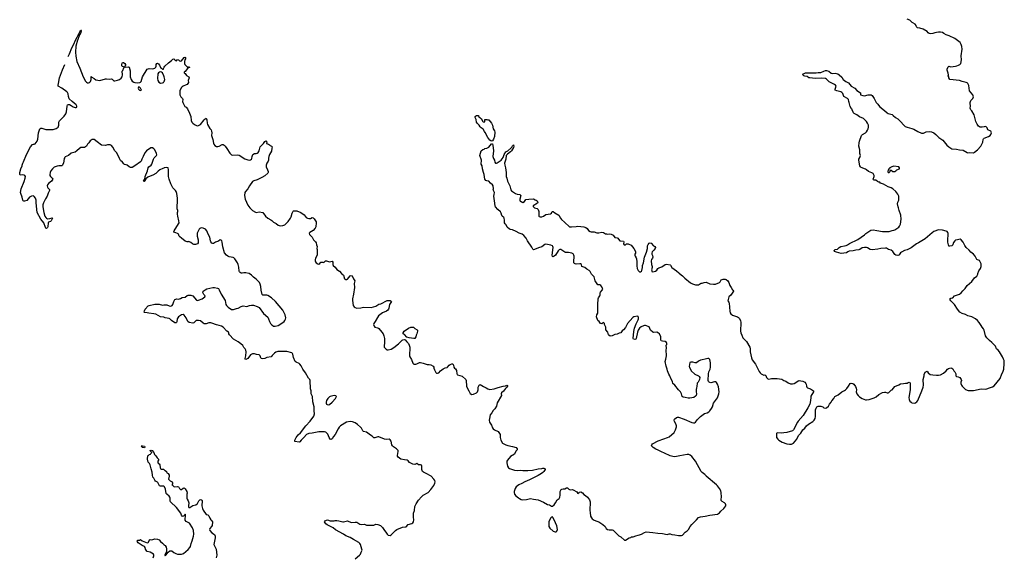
# Model space of a CAD drawing. Header units: inches. Extents: x 2354866 to 2448306, y 705012 to 877032.
# Tile 28 of 36: x 2366962 to 2387716, y 824043 to 835352. Entities that reach past the tile are written whole.
import ezdxf

# ---------------------------------------------------------------- set-up
doc = ezdxf.new("R2010")
doc.units = ezdxf.units.IN
doc.header["$MEASUREMENT"] = 0
for name, color, linetype in [('C3862', 7, 'Continuous'), ('C3863', 7, 'Continuous'), ('C3872', 7, 'Continuous'), ('C3873', 7, 'Continuous'), ('C3882', 7, 'Continuous'), ('C3883', 7, 'Continuous')]:
    doc.layers.add(name, color=color, linetype=linetype)

msp = doc.modelspace()

# ---------------------------------------------------------------- linework, layer by layer
at = {"layer": 'C3862', "color": 6, "elevation": 100}
for points in [[(2370000, 829082), (2369990, 829085), (2369930, 829092), (2369830, 829143), (2369790, 829155), (2369684, 829165), (2369650, 829175), (2369590, 829184), (2369584, 829190), (2369590, 829214), (2369609, 829250), (2369670, 829321), (2369688, 829332), (2369810, 829356), (2369905, 829355), (2369970, 829339), (2370000, 829340)], [(2370000, 825518), (2369990, 825523), (2369930, 825521), (2369910, 825527), (2369876, 825596), (2369867, 825607), (2369825, 825630), (2369810, 825645), (2369790, 825689), (2369772, 825712), (2369761, 825750), (2369756, 825816), (2369732, 825890), (2369714, 825974), (2369699, 825999), (2369670, 826029), (2369657, 826090), (2369656, 826110), (2369668, 826172), (2369682, 826178), (2369690, 826192), (2369722, 826198), (2369726, 826210), (2369746, 826230), (2369710, 826266), (2369710, 826272), (2369730, 826282), (2369752, 826270), (2369790, 826232), (2369805, 826190), (2369830, 826161), (2369858, 826118), (2369888, 826090), (2369885, 826070), (2369873, 826050), (2369871, 826030), (2369883, 826003), (2369901, 825990), (2369914, 825970), (2369924, 825910), (2369933, 825893), (2369950, 825883), (2369990, 825878), (2370000, 825870)], [(2369773, 824010), (2369792, 824050), (2369792, 824070), (2369783, 824090), (2369710, 824132), (2369650, 824144), (2369639, 824150), (2369612, 824190), (2369606, 824230), (2369592, 824252), (2369545, 824270), (2369459, 824330), (2369442, 824350), (2369438, 824370), (2369450, 824382), (2369490, 824382), (2369510, 824394), (2369547, 824367), (2369650, 824324), (2369669, 824331), (2369679, 824341), (2369695, 824390), (2369710, 824399), (2369750, 824393), (2369810, 824410), (2369870, 824407), (2369901, 824390), (2369933, 824353), (2369970, 824323), (2370000, 824289)]]:
    msp.add_lwpolyline(points, dxfattribs=at)
msp.add_lwpolyline([(2369590, 826328), (2369550, 826335), (2369535, 826350), (2369536, 826356), (2369526, 826370), (2369550, 826371), (2369590, 826362), (2369598, 826350)], close=True, dxfattribs=at)
at = {"layer": 'C3863', "color": 6, "elevation": 100}
for points in [[(2367983, 834578), (2367991, 834590), (2368011, 834630), (2368062, 834758), (2368097, 834823), (2368147, 834933), (2368177, 834983), (2368187, 835013), (2368204, 835036), (2368230, 835100), (2368244, 835116), (2368250, 835133), (2368262, 835130), (2368257, 835123), (2368250, 835073), (2368230, 835035), (2368226, 835035), (2368210, 834990), (2368201, 834979), (2368190, 834930), (2368182, 834918), (2368143, 834797), (2368139, 834670), (2368144, 834584), (2368170, 834470), (2368233, 834333), (2368303, 834150), (2368350, 834060), (2368370, 834037), (2368390, 834025), (2368410, 834022), (2368433, 834027), (2368458, 834050), (2368466, 834090), (2368466, 834154), (2368470, 834158), (2368481, 834141), (2368533, 834113), (2368570, 834087), (2368649, 834071), (2368770, 834103), (2368790, 834105), (2368850, 834096), (2368890, 834103), (2368910, 834096), (2368946, 834066), (2368970, 834061), (2369025, 834075), (2369066, 834094), (2369100, 834120), (2369123, 834150), (2369131, 834190), (2369125, 834270), (2369137, 834283), (2369159, 834340), (2369169, 834350), (2369126, 834366), (2369117, 834377), (2369116, 834410), (2369123, 834437), (2369132, 834448), (2369150, 834448), (2369178, 834430), (2369195, 834410), (2369196, 834390), (2369179, 834370), (2369178, 834358), (2369191, 834351), (2369250, 834358), (2369270, 834354), (2369290, 834274), (2369293, 834150), (2369314, 834094), (2369336, 834056), (2369370, 834036), (2369390, 834031), (2369450, 834024), (2369493, 834027), (2369510, 834033), (2369524, 834050), (2369553, 834150), (2369649, 834310), (2369670, 834320), (2369690, 834324), (2369770, 834319), (2369810, 834330), (2369834, 834350), (2369842, 834370), (2369841, 834410), (2369850, 834431), (2369870, 834436), (2369890, 834423), (2369910, 834391), (2369930, 834342), (2369950, 834332), (2369970, 834312), (2369990, 834312), (2370000, 834337)], [(2370000, 832225), (2369981, 832219), (2369914, 832186), (2369879, 832161), (2369830, 832108), (2369770, 832078), (2369710, 832058), (2369666, 832034), (2369622, 831998), (2369599, 831950), (2369590, 831943), (2369575, 831950), (2369590, 831985), (2369598, 831990), (2369606, 832050), (2369655, 832165), (2369669, 832231), (2369686, 832254), (2369730, 832284), (2369750, 832308), (2369785, 832415), (2369800, 832440), (2369844, 832490), (2369850, 832507), (2369845, 832530), (2369810, 832607), (2369790, 832633), (2369759, 832650), (2369726, 832650), (2369635, 832590), (2369597, 832543), (2369567, 832470), (2369535, 832410), (2369521, 832370), (2369510, 832355), (2369390, 832269), (2369330, 832239), (2369300, 832240), (2369270, 832249), (2369230, 832289), (2369210, 832295), (2369170, 832298), (2369154, 832314), (2369130, 832348), (2369090, 832388), (2369065, 832425), (2369009, 832549), (2368968, 832590), (2368929, 832669), (2368900, 832700), (2368870, 832715), (2368810, 832714), (2368770, 832702), (2368690, 832707), (2368595, 832775), (2368530, 832829), (2368490, 832826), (2368450, 832796), (2368422, 832758), (2368391, 832729), (2368371, 832690), (2368350, 832670), (2368330, 832662), (2368270, 832662), (2368250, 832658), (2368220, 832640), (2368168, 832590), (2368130, 832561), (2368050, 832536), (2367990, 832493), (2367921, 832459), (2367911, 832450), (2367902, 832430), (2367886, 832330), (2367858, 832282), (2367850, 832275), (2367830, 832270), (2367790, 832272), (2367750, 832265), (2367690, 832241), (2367653, 832210), (2367621, 832170), (2367603, 832130), (2367595, 832090), (2367596, 832070), (2367610, 832051), (2367650, 832015), (2367658, 831990), (2367632, 831948), (2367570, 831899), (2367548, 831870), (2367543, 831850), (2367546, 831826), (2367554, 831810), (2367593, 831773), (2367593, 831750), (2367564, 831696), (2367543, 831630), (2367506, 831574), (2367466, 831490), (2367452, 831450), (2367447, 831410), (2367468, 831288), (2367494, 831214), (2367510, 831182), (2367524, 831170), (2367550, 831158), (2367598, 831162), (2367650, 831178), (2367656, 831170), (2367623, 831110), (2367610, 831101), (2367570, 831088), (2367563, 831070), (2367556, 830990), (2367548, 830970), (2367530, 830952), (2367510, 830961), (2367505, 830970), (2367473, 831073), (2367408, 831148), (2367328, 831288), (2367306, 831494), (2367306, 831550), (2367295, 831590), (2367268, 831628), (2367250, 831638), (2367210, 831633), (2367170, 831609), (2367110, 831542), (2367067, 831527), (2367050, 831526), (2367038, 831538), (2367030, 831550), (2367015, 831615), (2366984, 831690), (2366979, 831710), (2366994, 831790), (2367055, 831945), (2367077, 832010), (2367084, 832050), (2367072, 832070), (2367056, 832076), (2367030, 832080), (2366970, 832079), (2366962, 832090), (2366964, 832130), (2366988, 832212), (2367014, 832270), (2367015, 832290), (2367028, 832330), (2367044, 832356), (2367108, 832512), (2367190, 832675), (2367230, 832721), (2367250, 832728), (2367270, 832728), (2367290, 832737), (2367332, 832790), (2367346, 832834), (2367357, 832970), (2367377, 833030), (2367390, 833051), (2367410, 833065), (2367430, 833066), (2367510, 833040), (2367538, 833038), (2367670, 833040), (2367709, 833050), (2367730, 833061), (2367770, 833090), (2367781, 833110), (2367787, 833133), (2367787, 833190), (2367791, 833210), (2367798, 833222), (2367902, 833318), (2367934, 833366), (2367948, 833410), (2367961, 833530), (2367970, 833556), (2367990, 833564), (2368010, 833562), (2368050, 833545), (2368090, 833518), (2368130, 833502), (2368150, 833500), (2368169, 833511), (2368169, 833530), (2368150, 833556), (2368066, 833626), (2368008, 833688), (2367993, 833733), (2367981, 833790), (2367970, 833816), (2367953, 833833), (2367850, 833907), (2367775, 833950), (2367770, 833970), (2367781, 834010), (2367803, 834130), (2367864, 834296), (2367911, 834411)], [(2370000, 834171), (2369970, 834235), (2369949, 834249), (2369930, 834254), (2369910, 834249), (2369890, 834236), (2369876, 834210), (2369866, 834110), (2369877, 834070), (2369894, 834034), (2369930, 834018), (2369970, 834022), (2369990, 834030), (2370000, 834042)]]:
    msp.add_lwpolyline(points, dxfattribs=at)
msp.add_lwpolyline([(2369470, 833934), (2369465, 833930), (2369459, 833910), (2369467, 833890), (2369490, 833866), (2369510, 833858), (2369528, 833870), (2369510, 833908), (2369490, 833929)], close=True, dxfattribs=at)
at = {"layer": 'C3872', "color": 6, "elevation": 100}
for points in [[(2370000, 829340), (2370062, 829342), (2370110, 829319), (2370150, 829316), (2370173, 829327), (2370190, 829350), (2370208, 829412), (2370230, 829454), (2370250, 829464), (2370270, 829467), (2370310, 829465), (2370350, 829478), (2370390, 829498), (2370450, 829508), (2370490, 829539), (2370511, 829549), (2370570, 829550), (2370610, 829536), (2370690, 829441), (2370710, 829433), (2370730, 829438), (2370809, 829470), (2370862, 829510), (2370869, 829530), (2370844, 829564), (2370824, 829604), (2370830, 829631), (2370870, 829659), (2370910, 829677), (2371030, 829706), (2371068, 829708), (2371130, 829697), (2371150, 829686), (2371170, 829656), (2371206, 829570), (2371291, 829431), (2371309, 829350), (2371320, 829330), (2371354, 829294), (2371430, 829248), (2371470, 829244), (2371530, 829264), (2371570, 829270), (2371630, 829311), (2371670, 829319), (2371750, 829310), (2371809, 829330), (2371850, 829337), (2371890, 829334), (2371970, 829311), (2372010, 829287), (2372103, 829163), (2372190, 829082), (2372210, 829050), (2372231, 828990), (2372251, 828951), (2372279, 828919), (2372315, 828895), (2372350, 828893), (2372410, 828910), (2372510, 828970), (2372534, 828990), (2372550, 829010), (2372562, 829038), (2372570, 829070), (2372561, 829130), (2372511, 829230), (2372354, 829414), (2372270, 829488), (2372190, 829538), (2372170, 829548), (2372150, 829550), (2372090, 829546), (2372070, 829564), (2372049, 829649), (2372042, 829730), (2372030, 829779), (2372014, 829814), (2371977, 829857), (2371946, 829886), (2371890, 829924), (2371847, 829967), (2371796, 830000)], [(2373747, 830000), (2373750, 829996), (2373785, 829970), (2373810, 829892), (2373821, 829881), (2373830, 829876), (2373860, 829880), (2373870, 829885), (2373930, 829951), (2373950, 829958), (2373970, 829951), (2373997, 829890), (2374026, 829850), (2374014, 829790), (2374017, 829710), (2373997, 829570), (2373975, 829470), (2373976, 829435), (2373991, 829330), (2374010, 829303), (2374030, 829285), (2374070, 829275), (2374150, 829281), (2374210, 829294), (2374370, 829284), (2374470, 829315), (2374530, 829354), (2374574, 829366), (2374711, 829431), (2374737, 829437), (2374770, 829434), (2374796, 829410), (2374787, 829390), (2374759, 829350), (2374742, 829270), (2374735, 829250), (2374722, 829230), (2374693, 829210), (2374607, 829173), (2374528, 829112), (2374501, 829079), (2374456, 828990), (2374426, 828950), (2374419, 828930), (2374433, 828890), (2374450, 828875), (2374510, 828859), (2374530, 828845), (2374598, 828770), (2374625, 828730), (2374641, 828690), (2374649, 828630), (2374651, 828550), (2374645, 828470), (2374648, 828450), (2374690, 828406), (2374710, 828398), (2374730, 828396), (2374794, 828410), (2374850, 828442), (2374950, 828520), (2375024, 828596), (2375036, 828604), (2375071, 828611), (2375090, 828603), (2375123, 828563), (2375160, 828530), (2375175, 828495), (2375186, 828450), (2375177, 828270), (2375185, 828245), (2375221, 828190), (2375250, 828116), (2375270, 828094), (2375290, 828089), (2375310, 828090), (2375330, 828096), (2375390, 828128), (2375410, 828131), (2375470, 828117), (2375550, 828086), (2375590, 828086), (2375630, 828077), (2375676, 828050), (2375691, 828030), (2375691, 828011), (2375706, 827970), (2375737, 827917), (2375750, 827905), (2375770, 827901), (2375798, 827910), (2375830, 827951), (2375889, 827991), (2375927, 828013), (2375970, 828023), (2375982, 828030), (2376012, 828068), (2376035, 828085), (2376070, 828101), (2376090, 828096), (2376104, 828070), (2376111, 828031), (2376125, 828010), (2376150, 827991), (2376170, 827962), (2376176, 827890), (2376181, 827881), (2376191, 827871), (2376290, 827841), (2376363, 827770), (2376374, 827750), (2376381, 827630), (2376386, 827606), (2376427, 827527), (2376457, 827477), (2376490, 827451), (2376530, 827459), (2376590, 827491), (2376615, 827510), (2376627, 827550), (2376627, 827610), (2376647, 827650), (2376661, 827659), (2376670, 827661), (2376739, 827619), (2376797, 827597), (2376831, 827571), (2376870, 827562), (2376966, 827570), (2377050, 827601), (2377150, 827628), (2377203, 827637), (2377230, 827651), (2377242, 827642), (2377245, 827630), (2377231, 827610), (2377200, 827580), (2377158, 827522), (2377121, 827490), (2377114, 827470), (2377115, 827430), (2377030, 827278), (2377016, 827210), (2376976, 827150), (2376943, 827117), (2376914, 827070), (2376877, 827023), (2376862, 826950), (2376859, 826910), (2376868, 826870), (2376910, 826810), (2376928, 826750), (2376941, 826730), (2376967, 826710), (2377045, 826670), (2377091, 826610), (2377093, 826550), (2377106, 826490), (2377141, 826430), (2377210, 826390), (2377250, 826376), (2377350, 826360), (2377430, 826333), (2377447, 826310), (2377447, 826290), (2377423, 826257), (2377401, 826210), (2377390, 826196), (2377310, 826146), (2377241, 826070), (2377233, 826050), (2377229, 826010), (2377246, 825946), (2377268, 825908), (2377290, 825893), (2377390, 825859), (2377453, 825853), (2377510, 825857), (2377570, 825850), (2377670, 825849), (2377770, 825859), (2377890, 825885), (2377967, 825893), (2377990, 825902), (2378010, 825902), (2378041, 825890), (2378041, 825870), (2378010, 825830), (2377990, 825810), (2377959, 825790), (2377890, 825749), (2377710, 825654), (2377610, 825612), (2377550, 825576), (2377482, 825550), (2377430, 825510), (2377407, 825473), (2377383, 825410), (2377382, 825390), (2377393, 825353), (2377419, 825319), (2377473, 825273), (2377498, 825258), (2377530, 825243), (2377570, 825231), (2377643, 825237), (2377730, 825262), (2377790, 825248), (2377890, 825234), (2378004, 825184), (2378090, 825136), (2378130, 825125), (2378170, 825098), (2378190, 825098), (2378230, 825131), (2378259, 825170), (2378290, 825231), (2378330, 825258), (2378349, 825290), (2378358, 825330), (2378354, 825370), (2378357, 825410), (2378379, 825450), (2378390, 825457), (2378415, 825465), (2378450, 825468), (2378490, 825487), (2378510, 825487), (2378540, 825460), (2378567, 825447), (2378610, 825450), (2378630, 825445), (2378703, 825403), (2378730, 825367), (2378750, 825379), (2378765, 825395), (2378790, 825405), (2378824, 825384), (2378850, 825346), (2378890, 825326), (2378931, 825291), (2378971, 825230), (2378985, 825190), (2378981, 825010), (2378984, 824964), (2378996, 824890), (2379013, 824853), (2379030, 824831), (2379070, 824807), (2379130, 824787), (2379170, 824767), (2379256, 824710), (2379301, 824670), (2379327, 824627), (2379350, 824611), (2379390, 824601), (2379450, 824603), (2379470, 824596), (2379590, 824476), (2379630, 824450), (2379710, 824386), (2379730, 824384), (2379810, 824434), (2379842, 824438), (2379850, 824452), (2379890, 824451), (2379950, 824476), (2380000, 824488)], [(2380000, 829093), (2379997, 829097), (2379982, 829102), (2379910, 829092), (2379885, 829075), (2379776, 828950), (2379730, 828862), (2379690, 828818), (2379664, 828796), (2379630, 828754), (2379597, 828743), (2379558, 828722), (2379510, 828719), (2379450, 828689), (2379410, 828685), (2379383, 828703), (2379374, 828714), (2379359, 828770), (2379318, 828818), (2379314, 828830), (2379314, 828870), (2379289, 828930), (2379288, 828950), (2379270, 828968), (2379230, 828942), (2379210, 828948), (2379198, 828958), (2379175, 828990), (2379150, 829015), (2379121, 829090), (2379129, 829130), (2379149, 829170), (2379145, 829350), (2379156, 829470), (2379163, 829490), (2379194, 829530), (2379199, 829550), (2379196, 829570), (2379199, 829590), (2379208, 829612), (2379243, 829650), (2379252, 829670), (2379249, 829690), (2379230, 829724), (2379209, 829750), (2379190, 829761), (2379150, 829762), (2379090, 829849), (2379070, 829935), (2379039, 829970), (2379014, 829990), (2379009, 830000)], [(2374032, 823988), (2374127, 824070), (2374143, 824090), (2374163, 824130), (2374178, 824170), (2374176, 824190), (2374144, 824290), (2374133, 824310), (2374111, 824331), (2374000, 824400), (2373930, 824437), (2373834, 824474), (2373790, 824507), (2373619, 824599), (2373570, 824640), (2373444, 824704), (2373416, 824730), (2373389, 824770), (2373402, 824790), (2373430, 824807), (2373450, 824810), (2373510, 824790), (2373589, 824791), (2373610, 824796), (2373650, 824798), (2373690, 824793), (2373770, 824771), (2373790, 824771), (2373870, 824791), (2373950, 824756), (2374030, 824766), (2374070, 824765), (2374130, 824719), (2374170, 824713), (2374230, 824717), (2374270, 824702), (2374297, 824697), (2374410, 824698), (2374430, 824702), (2374470, 824720), (2374510, 824716), (2374568, 824690), (2374591, 824670), (2374610, 824648), (2374650, 824586), (2374683, 824550), (2374710, 824508), (2374731, 824490), (2374770, 824482), (2374790, 824493), (2374881, 824590), (2374910, 824608), (2375030, 824657), (2375110, 824663), (2375149, 824711), (2375230, 824733), (2375250, 824745), (2375265, 824770), (2375271, 824810), (2375263, 824870), (2375265, 824950), (2375282, 825010), (2375293, 825090), (2375319, 825150), (2375370, 825225), (2375430, 825297), (2375469, 825331), (2375571, 825389), (2375631, 825450), (2375690, 825537), (2375714, 825586), (2375718, 825610), (2375710, 825644), (2375694, 825670), (2375633, 825730), (2375529, 825790), (2375474, 825814), (2375451, 825831), (2375439, 825870), (2375440, 825940), (2375430, 825965), (2375410, 825970), (2375371, 825971), (2375330, 825997), (2375290, 825978), (2375250, 825987), (2375181, 826021), (2375150, 826055), (2375130, 826068), (2375070, 826073), (2374999, 826090), (2374938, 826130), (2374927, 826150), (2374927, 826170), (2374943, 826250), (2374941, 826270), (2374907, 826307), (2374839, 826350), (2374819, 826370), (2374809, 826390), (2374789, 826470), (2374770, 826498), (2374750, 826510), (2374690, 826508), (2374655, 826515), (2374530, 826561), (2374510, 826561), (2374450, 826543), (2374430, 826542), (2374390, 826575), (2374355, 826595), (2374270, 826659), (2374210, 826670), (2374193, 826690), (2374170, 826742), (2374147, 826767), (2374082, 826822), (2374033, 826853), (2373978, 826878), (2373930, 826886), (2373850, 826872), (2373727, 826793), (2373697, 826763), (2373672, 826728), (2373613, 826610), (2373577, 826570), (2373550, 826516), (2373530, 826504), (2373510, 826509), (2373484, 826544), (2373458, 826618), (2373418, 826658), (2373389, 826669), (2373270, 826667), (2373230, 826662), (2373130, 826635), (2373058, 826630), (2373010, 826613), (2372953, 826547), (2372892, 826490), (2372867, 826453), (2372850, 826448), (2372764, 826464), (2372760, 826490), (2372790, 826548), (2372830, 826601), (2372878, 826642), (2372994, 826790), (2373084, 826890), (2373160, 827000), (2373174, 827046), (2373169, 827110), (2373172, 827192), (2373142, 827302), (2373132, 827410), (2373109, 827470), (2373106, 827530), (2373089, 827570), (2373088, 827750), (2373078, 827770), (2373050, 827798), (2372990, 827910), (2372928, 827988), (2372894, 828054), (2372870, 828090), (2372850, 828109), (2372790, 828136), (2372769, 828150), (2372732, 828230), (2372720, 828300), (2372710, 828318), (2372695, 828330), (2372590, 828356), (2372450, 828361), (2372404, 828356), (2372358, 828342), (2372333, 828327), (2372287, 828273), (2372261, 828250), (2372170, 828230), (2372130, 828212), (2372090, 828203), (2372054, 828214), (2372045, 828225), (2372029, 828270), (2372010, 828286), (2371955, 828295), (2371909, 828309), (2371870, 828311), (2371828, 828290), (2371770, 828210), (2371730, 828193), (2371718, 828198), (2371716, 828210), (2371730, 828270), (2371735, 828350), (2371730, 828390), (2371718, 828418), (2371690, 828441), (2371663, 828483), (2371622, 828522), (2371566, 828566), (2371470, 828616), (2371383, 828710), (2371374, 828730), (2371373, 828753), (2371365, 828765), (2371330, 828789), (2371253, 828870), (2371213, 828893), (2371170, 828909), (2371110, 828918), (2371010, 828960), (2370990, 828964), (2370950, 828961), (2370890, 828945), (2370850, 828945), (2370830, 828954), (2370770, 829003), (2370730, 829016), (2370704, 829016), (2370682, 829010), (2370630, 828961), (2370610, 828957), (2370532, 828972), (2370507, 828990), (2370473, 829070), (2370430, 829124), (2370410, 829138), (2370371, 829130), (2370310, 829089), (2370293, 829070), (2370284, 829050), (2370278, 828982), (2370270, 828969), (2370257, 828963), (2370230, 828961), (2370159, 829010), (2370127, 829047), (2370110, 829058), (2370030, 829072), (2370000, 829082)], [(2380000, 828807), (2379982, 828770), (2379958, 828630), (2379950, 828619), (2379930, 828613), (2379900, 828620), (2379890, 828630), (2379910, 828782), (2379924, 828850), (2379957, 828943), (2379995, 829010), (2380000, 829026)], [(2370000, 825870), (2370017, 825857), (2370030, 825853), (2370058, 825830), (2370065, 825805), (2370091, 825791), (2370111, 825751), (2370113, 825730), (2370096, 825670), (2370133, 825633), (2370174, 825610), (2370183, 825590), (2370183, 825570), (2370172, 825550), (2370180, 825540), (2370210, 825516), (2370230, 825507), (2370290, 825511), (2370310, 825507), (2370320, 825500), (2370333, 825470), (2370350, 825453), (2370370, 825450), (2370410, 825479), (2370430, 825487), (2370450, 825466), (2370488, 825408), (2370491, 825371), (2370486, 825350), (2370486, 825270), (2370491, 825250), (2370513, 825210), (2370527, 825170), (2370521, 825110), (2370522, 825090), (2370530, 825071), (2370550, 825075), (2370610, 825114), (2370678, 825130), (2370707, 825153), (2370740, 825210), (2370757, 825230), (2370770, 825237), (2370790, 825236), (2370798, 825230), (2370807, 825210), (2370801, 825110), (2370815, 825050), (2370830, 825012), (2370890, 824922), (2370930, 824915), (2370950, 824896), (2370968, 824848), (2370991, 824811), (2371012, 824790), (2371025, 824770), (2371016, 824690), (2371007, 824670), (2370971, 824630), (2370962, 824610), (2370968, 824590), (2371010, 824535), (2371070, 824501), (2371084, 824470), (2371082, 824430), (2371058, 824330), (2371056, 824290), (2371065, 824265), (2371103, 824190), (2371120, 824070), (2371106, 824010)], [(2370000, 824289), (2370004, 824284), (2370026, 824270), (2370050, 824236), (2370059, 824199), (2370060, 824170), (2370054, 824146), (2370026, 824090), (2370025, 824065), (2370030, 824052), (2370036, 824064), (2370050, 824071), (2370064, 824096), (2370092, 824130), (2370130, 824157), (2370150, 824161), (2370170, 824156), (2370210, 824125), (2370250, 824101), (2370290, 824091), (2370370, 824085), (2370415, 824105), (2370514, 824186), (2370552, 824230), (2370562, 824250), (2370578, 824310), (2370600, 824370), (2370628, 824470), (2370631, 824510), (2370625, 824590), (2370603, 824643), (2370538, 824738), (2370524, 824750), (2370470, 824780), (2370450, 824804), (2370455, 824915), (2370450, 824928), (2370445, 824915), (2370412, 824888), (2370390, 824884), (2370387, 824887), (2370372, 824912), (2370360, 824950), (2370269, 825069), (2370140, 825190), (2370133, 825210), (2370133, 825270), (2370126, 825290), (2370111, 825311), (2370066, 825350), (2370051, 825370), (2370037, 825457), (2370014, 825510), (2370000, 825518)]]:
    msp.add_lwpolyline(points, dxfattribs=at)
for points in [[(2375270, 828630), (2375170, 828649), (2375125, 828665), (2375070, 828719), (2375046, 828730), (2375048, 828750), (2375069, 828790), (2375158, 828850), (2375204, 828870), (2375230, 828875), (2375265, 828870), (2375290, 828845), (2375337, 828817), (2375346, 828806), (2375345, 828790), (2375331, 828730), (2375318, 828702), (2375310, 828670), (2375290, 828631)], [(2373589, 827429), (2373510, 827412), (2373490, 827403), (2373455, 827370), (2373431, 827330), (2373421, 827290), (2373425, 827270), (2373431, 827251), (2373443, 827243), (2373470, 827238), (2373490, 827243), (2373550, 827294), (2373616, 827370), (2373638, 827410), (2373628, 827428)], [(2378190, 824878), (2378170, 824868), (2378150, 824848), (2378117, 824770), (2378117, 824670), (2378138, 824638), (2378210, 824576), (2378250, 824556), (2378270, 824558), (2378286, 824574), (2378296, 824610), (2378284, 824684), (2378230, 824815), (2378203, 824863)]]:
    msp.add_lwpolyline(points, close=True, dxfattribs=at)
at = {"layer": 'C3873', "color": 6, "elevation": 100}
for points in [[(2370000, 834337), (2370005, 834350), (2370025, 834375), (2370099, 834441), (2370164, 834490), (2370190, 834519), (2370210, 834526), (2370234, 834510), (2370250, 834491), (2370270, 834487), (2370290, 834511), (2370310, 834506), (2370330, 834485), (2370350, 834477), (2370370, 834488), (2370430, 834553), (2370450, 834566), (2370459, 834559), (2370456, 834530), (2370442, 834510), (2370438, 834470), (2370435, 834430), (2370442, 834410), (2370490, 834359), (2370518, 834358), (2370551, 834350), (2370520, 834340), (2370497, 834323), (2370450, 834262), (2370426, 834250), (2370430, 834234), (2370450, 834222), (2370478, 834178), (2370527, 834147), (2370531, 834130), (2370515, 834070), (2370518, 834030), (2370490, 833989), (2370470, 833977), (2370410, 833955), (2370384, 833936), (2370366, 833914), (2370339, 833850), (2370338, 833770), (2370356, 833730), (2370394, 833690), (2370404, 833670), (2370397, 833630), (2370401, 833610), (2370428, 833548), (2370445, 833525), (2370470, 833506), (2370496, 833476), (2370545, 833385), (2370567, 833310), (2370578, 833230), (2370594, 833194), (2370614, 833170), (2370650, 833141), (2370690, 833120), (2370710, 833119), (2370730, 833124), (2370770, 833146), (2370850, 833243), (2370870, 833264), (2370890, 833276), (2370904, 833244), (2370912, 833172), (2370922, 833142), (2370970, 833056), (2370995, 833030), (2371005, 833005), (2371011, 832970), (2371007, 832910), (2371035, 832830), (2371046, 832750), (2371055, 832730), (2371078, 832698), (2371110, 832679), (2371142, 832678), (2371170, 832687), (2371230, 832720), (2371250, 832722), (2371270, 832711), (2371290, 832688), (2371330, 832637), (2371390, 832538), (2371410, 832516), (2371426, 832506), (2371457, 832497), (2371557, 832503), (2371590, 832499), (2371710, 832423), (2371770, 832398), (2371807, 832393), (2371830, 832399), (2371849, 832410), (2371857, 832430), (2371861, 832470), (2371876, 832510), (2371909, 832530), (2371950, 832535), (2371970, 832542), (2371986, 832554), (2372008, 832590), (2372030, 832676), (2372098, 832742), (2372118, 832762), (2372130, 832785), (2372150, 832802), (2372170, 832774), (2372166, 832746), (2372210, 832731), (2372230, 832718), (2372243, 832703), (2372271, 832690), (2372281, 832670), (2372274, 832646), (2372270, 832584), (2372229, 832511), (2372214, 832470), (2372209, 832431), (2372210, 832389), (2372202, 832370), (2372169, 832331), (2372158, 832290), (2372160, 832250), (2372188, 832188), (2372200, 832150), (2372198, 832130), (2372190, 832115), (2372130, 832065), (2372068, 832030), (2371970, 831980), (2371901, 831959), (2371870, 831940), (2371807, 831850), (2371774, 831790), (2371725, 831735), (2371710, 831710), (2371704, 831650), (2371716, 831570), (2371770, 831442), (2371810, 831385), (2371870, 831329), (2371930, 831293), (2371950, 831290), (2372010, 831305), (2372088, 831288), (2372144, 831210), (2372190, 831171), (2372257, 831137), (2372279, 831119), (2372310, 831083), (2372370, 831060), (2372410, 831023), (2372433, 831013), (2372470, 831010), (2372510, 831015), (2372549, 831030), (2372570, 831047), (2372618, 831102), (2372668, 831170), (2372682, 831198), (2372705, 831275), (2372725, 831315), (2372737, 831323), (2372801, 831321), (2372890, 831287), (2372957, 831237), (2373004, 831184), (2373030, 831168), (2373057, 831163), (2373090, 831165), (2373130, 831184), (2373150, 831175), (2373170, 831156), (2373200, 831110), (2373208, 831090), (2373212, 831070), (2373206, 830990), (2373190, 830958), (2373150, 830912), (2373114, 830886), (2373081, 830870), (2373063, 830850), (2373068, 830828), (2373090, 830801), (2373128, 830768), (2373156, 830716), (2373199, 830670), (2373211, 830650), (2373216, 830610), (2373230, 830574), (2373226, 830530), (2373231, 830510), (2373231, 830390), (2373196, 830330), (2373187, 830290), (2373187, 830270), (2373195, 830250), (2373210, 830227), (2373250, 830206), (2373270, 830202), (2373288, 830212), (2373310, 830242), (2373350, 830245), (2373370, 830238), (2373379, 830241), (2373410, 830271), (2373431, 830271), (2373490, 830251), (2373550, 830262), (2373561, 830241), (2373563, 830190), (2373571, 830171), (2373610, 830138), (2373650, 830091), (2373703, 830050), (2373747, 830000)], [(2370000, 834042), (2370010, 834053), (2370019, 834090), (2370017, 834117), (2370010, 834150), (2370000, 834171)], [(2379009, 830000), (2378986, 830046), (2378969, 830069), (2378917, 830097), (2378874, 830130), (2378810, 830150), (2378801, 830190), (2378786, 830206), (2378769, 830209), (2378690, 830200), (2378670, 830204), (2378654, 830214), (2378646, 830230), (2378643, 830250), (2378648, 830370), (2378644, 830390), (2378630, 830415), (2378599, 830430), (2378532, 830448), (2378470, 830444), (2378450, 830450), (2378370, 830509), (2378350, 830512), (2378330, 830504), (2378310, 830484), (2378253, 830390), (2378230, 830367), (2378210, 830355), (2378190, 830365), (2378184, 830390), (2378205, 830550), (2378202, 830570), (2378190, 830585), (2378161, 830601), (2378090, 830618), (2378050, 830621), (2378030, 830617), (2377970, 830564), (2377897, 830543), (2377810, 830506), (2377790, 830502), (2377777, 830517), (2377757, 830557), (2377669, 830690), (2377638, 830750), (2377590, 830803), (2377553, 830830), (2377490, 830856), (2377430, 830892), (2377350, 830927), (2377310, 830930), (2377290, 830939), (2377240, 830980), (2377214, 831030), (2377193, 831053), (2377184, 831070), (2377184, 831130), (2377176, 831170), (2377166, 831186), (2377133, 831210), (2377124, 831224), (2377112, 831272), (2377100, 831300), (2377039, 831350), (2376992, 831410), (2376984, 831430), (2376973, 831533), (2376956, 831630), (2376966, 831670), (2376969, 831709), (2376949, 831750), (2376944, 831770), (2376949, 831791), (2376945, 831850), (2376930, 831874), (2376889, 831909), (2376852, 831952), (2376810, 831954), (2376790, 831964), (2376770, 831989), (2376754, 832090), (2376736, 832130), (2376717, 832210), (2376711, 832271), (2376689, 832310), (2376693, 832390), (2376661, 832490), (2376689, 832590), (2376725, 832615), (2376750, 832622), (2376770, 832638), (2376812, 832648), (2376850, 832666), (2376910, 832738), (2376930, 832738), (2376938, 832710), (2376947, 832590), (2376938, 832470), (2376948, 832430), (2376968, 832390), (2376976, 832350), (2376991, 832331), (2377010, 832331), (2377030, 832339), (2377070, 832362), (2377108, 832392), (2377153, 832450), (2377174, 832510), (2377210, 832567), (2377252, 832588), (2377317, 832643), (2377336, 832664), (2377350, 832695), (2377370, 832712), (2377376, 832690), (2377370, 832658), (2377332, 832590), (2377310, 832566), (2377243, 832517), (2377217, 832490), (2377210, 832410), (2377184, 832330), (2377185, 832290), (2377202, 832230), (2377213, 832130), (2377213, 832050), (2377233, 832010), (2377241, 831950), (2377292, 831852), (2377316, 831770), (2377330, 831745), (2377411, 831690), (2377450, 831675), (2377506, 831666), (2377525, 831650), (2377507, 831573), (2377506, 831550), (2377511, 831531), (2377530, 831518), (2377570, 831503), (2377600, 831520), (2377630, 831561), (2377693, 831573), (2377790, 831574), (2377830, 831555), (2377850, 831551), (2377870, 831536), (2377881, 831510), (2377874, 831486), (2377782, 831430), (2377784, 831416), (2377790, 831405), (2377812, 831390), (2377870, 831373), (2377890, 831350), (2377903, 831310), (2377906, 831210), (2377910, 831202), (2377935, 831195), (2377970, 831197), (2378002, 831210), (2378050, 831245), (2378150, 831258), (2378170, 831272), (2378189, 831311), (2378210, 831307), (2378241, 831281), (2378327, 831230), (2378361, 831170), (2378383, 831143), (2378443, 831083), (2378550, 830990), (2378570, 830984), (2378590, 830984), (2378690, 830997), (2378730, 830998), (2378850, 830984), (2378896, 830970), (2378921, 830950), (2378953, 830913), (2378990, 830891), (2379010, 830885), (2379070, 830881), (2379130, 830863), (2379170, 830863), (2379230, 830871), (2379270, 830864), (2379310, 830842), (2379330, 830836), (2379350, 830833), (2379390, 830838), (2379431, 830830), (2379458, 830818), (2379471, 830810), (2379510, 830765), (2379555, 830755), (2379568, 830748), (2379586, 830730), (2379611, 830691), (2379690, 830682), (2379696, 830670), (2379691, 830630), (2379702, 830610), (2379710, 830606), (2379730, 830611), (2379750, 830626), (2379791, 830631), (2379850, 830598), (2379906, 830530), (2379941, 830470), (2379943, 830430), (2379931, 830410), (2379931, 830390), (2379936, 830370), (2379955, 830335), (2379961, 830310), (2379968, 830250), (2379968, 830168), (2379981, 830110), (2379996, 830070), (2380000, 830065)], [(2371796, 830000), (2371790, 830004), (2371730, 830018), (2371690, 830017), (2371650, 830010), (2371632, 830012), (2371610, 830021), (2371595, 830035), (2371585, 830050), (2371580, 830140), (2371570, 830190), (2371550, 830230), (2371494, 830314), (2371473, 830333), (2371460, 830340), (2371376, 830356), (2371350, 830367), (2371319, 830390), (2371282, 830442), (2371247, 830567), (2371230, 830662), (2371221, 830690), (2371210, 830706), (2371190, 830712), (2371153, 830687), (2371093, 830667), (2371050, 830637), (2371030, 830637), (2371010, 830645), (2370990, 830669), (2370981, 830690), (2370969, 830770), (2370935, 830830), (2370910, 830902), (2370878, 830938), (2370830, 830961), (2370790, 830964), (2370758, 830950), (2370744, 830936), (2370715, 830885), (2370701, 830850), (2370701, 830790), (2370721, 830710), (2370721, 830650), (2370710, 830629), (2370670, 830616), (2370650, 830613), (2370630, 830617), (2370607, 830627), (2370570, 830657), (2370530, 830677), (2370510, 830669), (2370490, 830669), (2370450, 830683), (2370370, 830745), (2370339, 830779), (2370322, 830790), (2370310, 830830), (2370300, 830840), (2370288, 830848), (2370250, 830858), (2370226, 830870), (2370214, 830890), (2370218, 830902), (2370313, 831050), (2370321, 831070), (2370319, 831110), (2370293, 831210), (2370286, 831254), (2370289, 831289), (2370299, 831310), (2370297, 831330), (2370285, 831365), (2370283, 831390), (2370292, 831550), (2370290, 831590), (2370272, 831690), (2370261, 831730), (2370249, 831750), (2370191, 831811), (2370150, 831894), (2370111, 831991), (2370102, 832050), (2370099, 832190), (2370090, 832228), (2370056, 832236), (2370010, 832228), (2370000, 832225)]]:
    msp.add_lwpolyline(points, dxfattribs=at)
msp.add_lwpolyline([(2376750, 833194), (2376766, 833210), (2376770, 833252), (2376808, 833252), (2376830, 833242), (2376850, 833242), (2376910, 833172), (2376927, 833127), (2376945, 833050), (2376971, 833010), (2376979, 832979), (2376972, 832890), (2376950, 832835), (2376930, 832802), (2376905, 832795), (2376890, 832797), (2376870, 832810), (2376827, 832867), (2376775, 832975), (2376757, 832997), (2376730, 833048), (2376690, 833074), (2376670, 833095), (2376650, 833130), (2376602, 833170), (2376589, 833190), (2376585, 833250), (2376565, 833290), (2376562, 833310), (2376570, 833322), (2376590, 833334), (2376633, 833333), (2376634, 833310), (2376657, 833297), (2376670, 833282), (2376691, 833271), (2376722, 833210), (2376730, 833202)], close=True, dxfattribs=at)
at = {"layer": 'C3882', "color": 6, "elevation": 100}
for points in [[(2380873, 830000), (2380930, 829956), (2380982, 829902), (2381105, 829805), (2381144, 829784), (2381206, 829766), (2381230, 829761), (2381270, 829764), (2381310, 829793), (2381330, 829803), (2381350, 829803), (2381387, 829813), (2381430, 829819), (2381510, 829788), (2381590, 829777), (2381630, 829777), (2381710, 829813), (2381727, 829830), (2381749, 829870), (2381790, 829886), (2381830, 829884), (2381854, 829874), (2381891, 829850), (2381910, 829812), (2381928, 829748), (2381961, 829710), (2381990, 829662), (2382002, 829650), (2382005, 829630), (2381950, 829544), (2381911, 829510), (2381892, 829430), (2381910, 829402), (2381917, 829377), (2381929, 829210), (2381937, 829177), (2381952, 829152), (2381990, 829123), (2382028, 829108), (2382090, 829090), (2382110, 829079), (2382130, 829059), (2382155, 829015), (2382166, 828970), (2382158, 828790), (2382166, 828750), (2382182, 828702), (2382207, 828650), (2382281, 828570), (2382350, 828450), (2382357, 828430), (2382362, 828350), (2382387, 828227), (2382405, 828185), (2382469, 828090), (2382550, 827935), (2382568, 827910), (2382590, 827891), (2382630, 827867), (2382650, 827863), (2382670, 827865), (2382690, 827852), (2382706, 827810), (2382730, 827783), (2382750, 827779), (2382810, 827791), (2382847, 827787), (2382930, 827791), (2383030, 827774), (2383071, 827750), (2383110, 827737), (2383161, 827701), (2383210, 827679), (2383250, 827675), (2383290, 827685), (2383342, 827718), (2383370, 827743), (2383390, 827751), (2383430, 827739), (2383473, 827733), (2383510, 827711), (2383530, 827685), (2383537, 827670), (2383544, 827630), (2383555, 827610), (2383570, 827597), (2383631, 827570), (2383692, 827530), (2383696, 827510), (2383640, 827420), (2383635, 827390), (2383634, 827330), (2383614, 827250), (2383573, 827170), (2383476, 827010), (2383370, 826892), (2383355, 826870), (2383270, 826705), (2383250, 826689), (2383130, 826649), (2383070, 826644), (2383030, 826635), (2382930, 826644), (2382916, 826630), (2382911, 826589), (2382913, 826550), (2382942, 826510), (2382963, 826490), (2383031, 826450), (2383130, 826410), (2383190, 826404), (2383232, 826408), (2383270, 826427), (2383310, 826467), (2383342, 826510), (2383381, 826590), (2383425, 826635), (2383473, 826707), (2383510, 826742), (2383548, 826790), (2383590, 826830), (2383677, 826883), (2383710, 826913), (2383728, 826950), (2383735, 826990), (2383735, 827105), (2383739, 827130), (2383750, 827166), (2383768, 827192), (2383790, 827205), (2383850, 827210), (2383891, 827191), (2383914, 827170), (2383950, 827166), (2383970, 827171), (2384010, 827207), (2384033, 827247), (2384067, 827290), (2384082, 827318), (2384121, 827370), (2384143, 827410), (2384214, 827446), (2384290, 827511), (2384345, 827535), (2384370, 827555), (2384398, 827582), (2384434, 827626), (2384470, 827685), (2384486, 827690), (2384522, 827682), (2384542, 827670), (2384579, 827619), (2384594, 827586), (2384598, 827550), (2384596, 827510), (2384610, 827470), (2384633, 827430), (2384664, 827404), (2384719, 827370), (2384790, 827342), (2384810, 827342), (2384870, 827348), (2384976, 827384), (2385016, 827404), (2385070, 827455), (2385146, 827494), (2385190, 827501), (2385210, 827501), (2385250, 827491), (2385270, 827491), (2385283, 827497), (2385334, 827546), (2385350, 827552), (2385410, 827619), (2385490, 827660), (2385530, 827675), (2385590, 827688), (2385634, 827694), (2385670, 827691), (2385690, 827705), (2385714, 827710), (2385725, 827705), (2385730, 827694), (2385734, 827650), (2385731, 827550), (2385704, 827390), (2385708, 827348), (2385726, 827310), (2385750, 827291), (2385770, 827279), (2385829, 827271), (2385870, 827296), (2385892, 827328), (2385981, 827530), (2386007, 827610), (2386016, 827650), (2386003, 827770), (2386025, 827850), (2386027, 827873), (2386050, 827922), (2386090, 827942), (2386110, 827912), (2386150, 827878), (2386210, 827865), (2386290, 827859), (2386330, 827861), (2386370, 827871), (2386436, 827904), (2386488, 827950), (2386516, 827984), (2386540, 828000), (2386590, 828018), (2386610, 828011), (2386630, 827991), (2386650, 827952), (2386672, 827930), (2386690, 827902), (2386695, 827890), (2386691, 827850), (2386710, 827835), (2386746, 827826), (2386776, 827810), (2386805, 827770), (2386811, 827750), (2386803, 827710), (2386803, 827683), (2386811, 827651), (2386826, 827626), (2386897, 827557), (2386957, 827537), (2387070, 827538), (2387230, 827571), (2387310, 827566), (2387350, 827575), (2387404, 827596), (2387467, 827613), (2387501, 827639), (2387626, 827790), (2387637, 827810), (2387656, 827870), (2387692, 827948), (2387704, 827990), (2387716, 828110), (2387712, 828170), (2387701, 828201), (2387680, 828250), (2387618, 828350), (2387587, 828387), (2387550, 828418), (2387532, 828470), (2387513, 828493), (2387452, 828552), (2387404, 828590), (2387347, 828650), (2387317, 828690), (2387290, 828806), (2387277, 828837), (2387249, 828870), (2387229, 828910), (2387189, 828970), (2387152, 829012), (2387106, 829046), (2387030, 829089), (2386950, 829109), (2386899, 829140), (2386830, 829159), (2386782, 829190), (2386729, 829250), (2386664, 829350), (2386590, 829424), (2386574, 829450), (2386569, 829471), (2386590, 829481), (2386628, 829490), (2386669, 829530), (2386770, 829567), (2386806, 829594), (2386845, 829635), (2386890, 829687), (2386936, 829750), (2387030, 829837), (2387089, 829910), (2387134, 829950), (2387156, 829990), (2387159, 830000)], [(2380000, 829026), (2380007, 829050), (2380005, 829085), (2380000, 829093)], [(2380000, 824488), (2380030, 824495), (2380070, 824511), (2380130, 824548), (2380170, 824557), (2380310, 824545), (2380410, 824528), (2380510, 824524), (2380610, 824503), (2380650, 824515), (2380670, 824516), (2380710, 824501), (2380770, 824499), (2380850, 824478), (2380910, 824482), (2380930, 824492), (2380988, 824550), (2381030, 824581), (2381059, 824610), (2381097, 824670), (2381130, 824711), (2381230, 824810), (2381270, 824859), (2381310, 824873), (2381410, 824888), (2381510, 824910), (2381670, 824934), (2381710, 824959), (2381743, 824997), (2381807, 825050), (2381844, 825110), (2381849, 825130), (2381841, 825150), (2381817, 825170), (2381770, 825198), (2381750, 825221), (2381747, 825250), (2381752, 825290), (2381749, 825390), (2381741, 825421), (2381715, 825470), (2381671, 825530), (2381651, 825551), (2381429, 825730), (2381424, 825744), (2381407, 825767), (2381350, 825807), (2381330, 825827), (2381205, 826045), (2381127, 826147), (2381097, 826177), (2381070, 826188), (2381030, 826192), (2380877, 826163), (2380810, 826143), (2380770, 826141), (2380730, 826145), (2380670, 826164), (2380557, 826217), (2380490, 826242), (2380420, 826280), (2380370, 826301), (2380317, 826337), (2380278, 826370), (2380285, 826395), (2380298, 826410), (2380421, 826479), (2380543, 826517), (2380615, 826545), (2380650, 826564), (2380756, 826650), (2380789, 826710), (2380805, 826770), (2380805, 826790), (2380790, 826838), (2380763, 826883), (2380754, 826910), (2380766, 826934), (2380810, 826971), (2380830, 826976), (2380850, 826975), (2380970, 826936), (2381130, 826860), (2381166, 826854), (2381183, 826857), (2381210, 826871), (2381252, 826928), (2381310, 826986), (2381398, 827050), (2381450, 827068), (2381491, 827089), (2381512, 827108), (2381544, 827156), (2381566, 827194), (2381587, 827273), (2381670, 827382), (2381700, 827470), (2381709, 827510), (2381690, 827615), (2381670, 827673), (2381648, 827708), (2381630, 827718), (2381610, 827721), (2381530, 827702), (2381510, 827703), (2381493, 827713), (2381481, 827730), (2381477, 827750), (2381478, 827890), (2381490, 827930), (2381518, 827990), (2381523, 828030), (2381521, 828121), (2381510, 828190), (2381490, 828209), (2381470, 828213), (2381410, 828196), (2381350, 828187), (2381310, 828175), (2381270, 828159), (2381230, 828124), (2381197, 828123), (2381150, 828135), (2381110, 828136), (2381091, 828129), (2381077, 828043), (2381079, 828030), (2381116, 827950), (2381190, 827883), (2381267, 827847), (2381285, 827830), (2381298, 827810), (2381291, 827771), (2381265, 827715), (2381245, 827690), (2381237, 827623), (2381225, 827595), (2381221, 827559), (2381221, 827510), (2381231, 827469), (2381221, 827430), (2381210, 827415), (2381171, 827389), (2381090, 827379), (2381050, 827379), (2380990, 827393), (2380950, 827394), (2380924, 827410), (2380910, 827466), (2380888, 827510), (2380849, 827550), (2380773, 827653), (2380730, 827688), (2380719, 827730), (2380684, 827790), (2380665, 827850), (2380644, 827884), (2380614, 827950), (2380609, 827990), (2380589, 828049), (2380569, 828150), (2380584, 828195), (2380598, 828270), (2380597, 828310), (2380587, 828350), (2380587, 828390), (2380593, 828430), (2380592, 828490), (2380601, 828510), (2380603, 828530), (2380597, 828550), (2380570, 828569), (2380510, 828574), (2380484, 828585), (2380476, 828610), (2380477, 828650), (2380473, 828670), (2380450, 828729), (2380430, 828749), (2380390, 828766), (2380330, 828757), (2380310, 828767), (2380262, 828810), (2380230, 828876), (2380150, 828905), (2380130, 828906), (2380110, 828901), (2380063, 828877), (2380030, 828848), (2380002, 828810), (2380000, 828807)]]:
    msp.add_lwpolyline(points, dxfattribs=at)
at = {"layer": 'C3883', "color": 6, "elevation": 100}
for points in [[(2387159, 830000), (2387182, 830058), (2387216, 830110), (2387230, 830150), (2387227, 830210), (2387210, 830252), (2387190, 830275), (2387150, 830289), (2387139, 830299), (2387099, 830370), (2387070, 830410), (2387009, 830450), (2386976, 830496), (2386911, 830551), (2386885, 830590), (2386850, 830661), (2386810, 830716), (2386785, 830725), (2386730, 830716), (2386690, 830703), (2386670, 830689), (2386644, 830656), (2386630, 830608), (2386622, 830598), (2386610, 830589), (2386570, 830579), (2386550, 830582), (2386530, 830638), (2386526, 830666), (2386525, 830730), (2386536, 830810), (2386534, 830850), (2386527, 830870), (2386510, 830887), (2386490, 830896), (2386410, 830915), (2386330, 830923), (2386230, 830887), (2386197, 830863), (2386050, 830735), (2385909, 830651), (2385868, 830632), (2385750, 830541), (2385670, 830502), (2385610, 830488), (2385550, 830456), (2385530, 830441), (2385500, 830400), (2385490, 830391), (2385470, 830386), (2385431, 830391), (2385406, 830406), (2385365, 830465), (2385332, 830492), (2385277, 830510), (2385230, 830536), (2385210, 830540), (2385113, 830527), (2385050, 830514), (2384930, 830502), (2384890, 830509), (2384830, 830543), (2384810, 830550), (2384769, 830551), (2384718, 830542), (2384671, 830510), (2384650, 830503), (2384590, 830497), (2384530, 830481), (2384448, 830472), (2384418, 830462), (2384390, 830441), (2384275, 830425), (2384178, 830450), (2384135, 830470), (2384129, 830490), (2384148, 830510), (2384203, 830517), (2384237, 830550), (2384271, 830569), (2384350, 830583), (2384385, 830595), (2384412, 830608), (2384450, 830634), (2384630, 830720), (2384770, 830819), (2384795, 830845), (2384906, 830914), (2384950, 830923), (2385030, 830913), (2385150, 830886), (2385253, 830887), (2385290, 830892), (2385350, 830912), (2385390, 830916), (2385410, 830924), (2385490, 830978), (2385510, 831001), (2385530, 831040), (2385541, 831150), (2385533, 831230), (2385499, 831330), (2385489, 831390), (2385479, 831410), (2385465, 831470), (2385474, 831506), (2385493, 831550), (2385493, 831630), (2385474, 831674), (2385429, 831730), (2385364, 831790), (2385330, 831810), (2385269, 831830), (2385170, 831886), (2385148, 831890), (2385110, 831909), (2385090, 831929), (2385069, 831929), (2385040, 831940), (2385010, 831969), (2384970, 831969), (2384956, 831976), (2384954, 831990), (2384974, 832050), (2384971, 832071), (2384950, 832110), (2384925, 832125), (2384856, 832150), (2384811, 832191), (2384790, 832204), (2384700, 832240), (2384684, 832250), (2384673, 832270), (2384649, 832390), (2384653, 832410), (2384673, 832450), (2384685, 832490), (2384671, 832531), (2384670, 832610), (2384650, 832690), (2384654, 832755), (2384661, 832790), (2384707, 832910), (2384730, 832933), (2384790, 832970), (2384811, 832989), (2384836, 833024), (2384849, 833051), (2384857, 833090), (2384852, 833130), (2384835, 833170), (2384810, 833206), (2384750, 833272), (2384663, 833303), (2384605, 833345), (2384550, 833374), (2384534, 833390), (2384508, 833450), (2384507, 833467), (2384496, 833476), (2384466, 833526), (2384449, 833610), (2384438, 833630), (2384433, 833670), (2384409, 833690), (2384335, 833735), (2384310, 833794), (2384290, 833821), (2384270, 833832), (2384188, 833850), (2384150, 833870), (2384149, 833890), (2384167, 833930), (2384170, 833950), (2384161, 833970), (2384136, 833990), (2384025, 834045), (2383970, 834101), (2383950, 834110), (2383870, 834117), (2383732, 834112), (2383615, 834125), (2383595, 834130), (2383558, 834158), (2383510, 834159), (2383488, 834170), (2383468, 834190), (2383478, 834210), (2383498, 834222), (2383526, 834230), (2383646, 834234), (2383749, 834230), (2383790, 834239), (2383850, 834239), (2383910, 834268), (2383950, 834281), (2383970, 834282), (2384015, 834270), (2384069, 834229), (2384090, 834220), (2384150, 834224), (2384210, 834208), (2384237, 834190), (2384290, 834141), (2384323, 834090), (2384373, 834053), (2384430, 834024), (2384490, 833950), (2384566, 833906), (2384610, 833863), (2384682, 833810), (2384685, 833770), (2384734, 833754), (2384770, 833750), (2384850, 833769), (2384890, 833772), (2384910, 833766), (2384930, 833753), (2384976, 833690), (2385013, 833610), (2385050, 833571), (2385062, 833550), (2385094, 833514), (2385190, 833439), (2385247, 833387), (2385270, 833376), (2385350, 833352), (2385376, 833336), (2385424, 833290), (2385470, 833262), (2385531, 833210), (2385597, 833130), (2385630, 833104), (2385666, 833086), (2385770, 833058), (2385810, 833043), (2385890, 832996), (2385970, 832960), (2385990, 832958), (2386010, 832962), (2386070, 832990), (2386135, 832995), (2386182, 832990), (2386230, 832967), (2386270, 832935), (2386333, 832873), (2386418, 832810), (2386508, 832708), (2386550, 832671), (2386610, 832634), (2386710, 832621), (2386770, 832607), (2386850, 832606), (2386930, 832551), (2386950, 832543), (2386987, 832553), (2387070, 832550), (2387090, 832559), (2387150, 832610), (2387220, 832690), (2387261, 832770), (2387269, 832830), (2387278, 832842), (2387290, 832853), (2387382, 832890), (2387417, 832910), (2387434, 832930), (2387446, 832970), (2387441, 832990), (2387430, 833001), (2387370, 833034), (2387352, 833070), (2387332, 833092), (2387310, 833099), (2387290, 833097), (2387250, 833084), (2387210, 833085), (2387190, 833094), (2387172, 833110), (2387144, 833150), (2387118, 833210), (2387079, 833350), (2387030, 833429), (2387010, 833450), (2387002, 833470), (2386999, 833490), (2387003, 833530), (2386994, 833590), (2386995, 833610), (2387014, 833646), (2387050, 833690), (2387064, 833730), (2387060, 833750), (2387050, 833766), (2386984, 833850), (2386968, 833968), (2386946, 834006), (2386930, 834022), (2386910, 834032), (2386830, 834050), (2386770, 834072), (2386569, 834089), (2386548, 834130), (2386546, 834150), (2386530, 834166), (2386538, 834190), (2386534, 834226), (2386514, 834290), (2386514, 834310), (2386530, 834362), (2386550, 834371), (2386590, 834361), (2386686, 834370), (2386717, 834383), (2386750, 834391), (2386782, 834410), (2386799, 834430), (2386813, 834510), (2386805, 834590), (2386831, 834731), (2386824, 834790), (2386810, 834833), (2386789, 834870), (2386670, 834958), (2386553, 835013), (2386490, 835030), (2386444, 835064), (2386410, 835081), (2386370, 835090), (2386331, 835089), (2386290, 835086), (2386250, 835076), (2386210, 835059), (2386157, 835057), (2386130, 835063), (2386110, 835079), (2386090, 835104), (2386008, 835150), (2385935, 835175), (2385884, 835184), (2385865, 835205), (2385855, 835230), (2385837, 835257), (2385790, 835289), (2385775, 835295), (2385722, 835342), (2385670, 835361)], [(2380000, 830065), (2380010, 830051), (2380030, 830038), (2380050, 830038), (2380070, 830052), (2380079, 830070), (2380092, 830130), (2380092, 830170), (2380114, 830230), (2380132, 830350), (2380173, 830450), (2380193, 830530), (2380196, 830584), (2380210, 830618), (2380230, 830642), (2380250, 830651), (2380270, 830642), (2380324, 830584), (2380352, 830570), (2380365, 830550), (2380356, 830530), (2380330, 830495), (2380297, 830463), (2380286, 830430), (2380287, 830410), (2380301, 830381), (2380308, 830350), (2380302, 830330), (2380281, 830299), (2380274, 830270), (2380278, 830190), (2380295, 830150), (2380295, 830130), (2380283, 830083), (2380284, 830064), (2380290, 830046), (2380310, 830041), (2380367, 830053), (2380389, 830071), (2380412, 830108), (2380436, 830124), (2380494, 830146), (2380570, 830194), (2380597, 830197), (2380670, 830183), (2380678, 830178), (2380710, 830130), (2380810, 830057), (2380854, 830014), (2380873, 830000)]]:
    msp.add_lwpolyline(points, dxfattribs=at)
msp.add_lwpolyline([(2385390, 832265), (2385342, 832250), (2385305, 832230), (2385300, 832220), (2385285, 832210), (2385282, 832198), (2385270, 832186), (2385262, 832150), (2385270, 832134), (2385290, 832132), (2385308, 832150), (2385308, 832172), (2385320, 832180), (2385330, 832182), (2385370, 832151), (2385410, 832156), (2385430, 832166), (2385450, 832185), (2385506, 832210), (2385508, 832230), (2385490, 832254)], close=True, dxfattribs=at)

doc.saveas('drawing.dxf')
